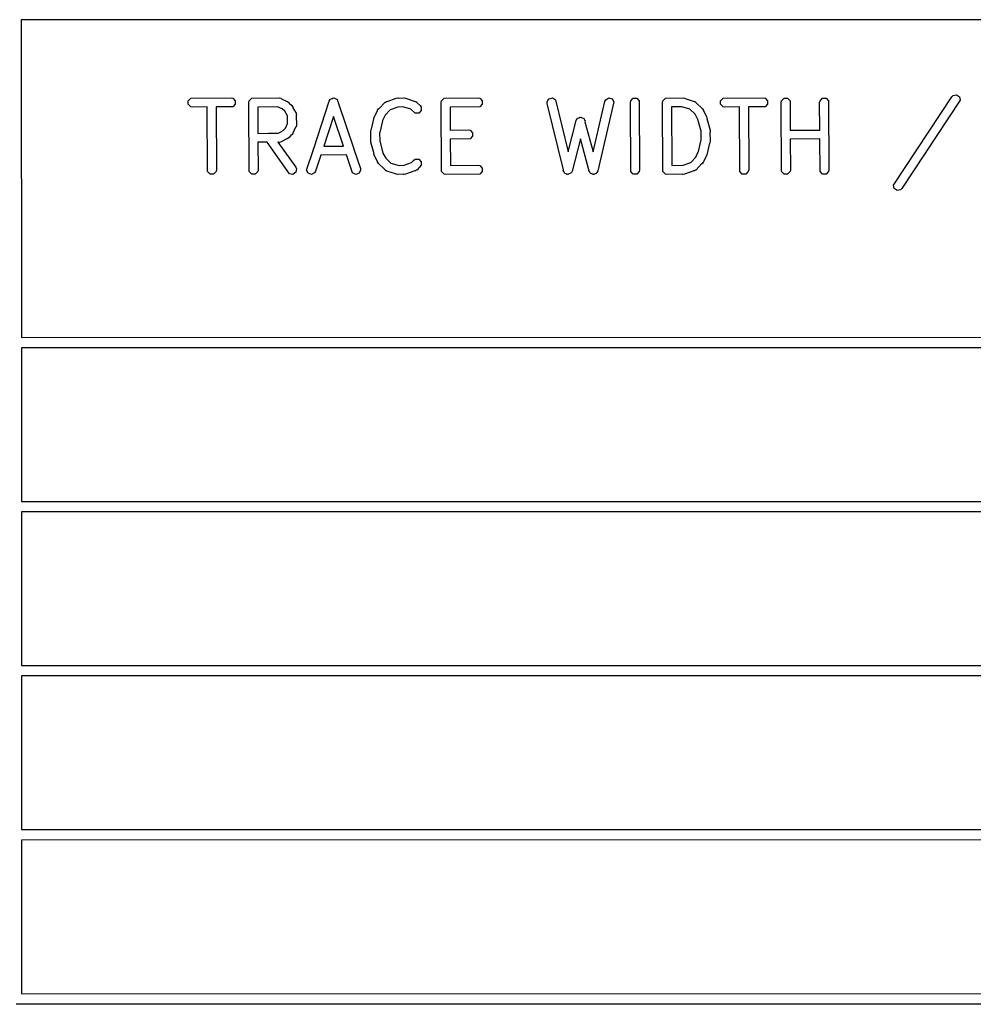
# Model space of a CAD drawing. Extents: x 138 to 258, y -115 to -93.
# Tile 34 of 44: x 214 to 225, y -115 to -103. Entities that reach past the tile are written whole.
import ezdxf

# ---------------------------------------------------------------- set-up
doc = ezdxf.new("R2010")
doc.units = 0
doc.layers.add('BLACK', color=7, linetype='CONTINUOUS')

msp = doc.modelspace()

# ---------------------------------------------------------------- linework, layer by layer
at = {"layer": 'BLACK', "linetype": 'CONTINUOUS'}
for p, q in [((236.386602, -103.158585), (214.283776, -103.159931)), ((214.283776, -103.159931), (214.284854, -106.847349)), ((225.095199, -104.05315), (225.1099, -104.038419)), ((225.1099, -104.038419), (225.149933, -104.030412)), ((225.149933, -104.030412), (225.1839, -104.053057)), ((216.22401, -104.099579), (216.252878, -104.070711)), ((216.22401, -104.140403), (216.22401, -104.099579)), ((216.252878, -104.169271), (216.22401, -104.140403)), ((216.252878, -104.070711), (216.72033, -104.066651)), ((216.72033, -104.066651), (216.740742, -104.070711)), ((216.740742, -104.070711), (216.76961, -104.099579)), ((216.76961, -104.140403), (216.740742, -104.169271)), ((216.76961, -104.099579), (216.76961, -104.140403)), ((216.927763, -104.119991), (216.931823, -104.099579)), ((216.931823, -104.922723), (216.927763, -104.119991)), ((216.931823, -104.099579), (216.960691, -104.070711)), ((216.960691, -104.070711), (217.27913, -104.066651)), ((217.27913, -104.066651), (217.281749, -104.067172)), ((217.281749, -104.067172), (217.282911, -104.066785)), ((217.282911, -104.066785), (217.285352, -104.067888)), ((217.285352, -104.067888), (217.299542, -104.070711)), ((217.299542, -104.070711), (217.306095, -104.077264)), ((217.306095, -104.077264), (217.374017, -104.107964)), ((217.374017, -104.107964), (217.37405, -104.107965)), ((217.37405, -104.107965), (217.374083, -104.107994)), ((217.374083, -104.107994), (217.377491, -104.109535)), ((217.377491, -104.109535), (217.393932, -104.122295)), ((217.393932, -104.122295), (217.395575, -104.127225)), ((217.395575, -104.127225), (217.425656, -104.154141)), ((217.425656, -104.154141), (217.425839, -104.154202)), ((217.425839, -104.154202), (217.425949, -104.154403)), ((217.425949, -104.154403), (217.428607, -104.156781)), ((217.428607, -104.156781), (217.44017, -104.174086)), ((217.681083, -104.654185), (217.861834, -104.103123)), ((217.861834, -104.103123), (217.872141, -104.085043)), ((217.872141, -104.085043), (217.875706, -104.08326)), ((217.875706, -104.08326), (217.877489, -104.079695)), ((217.877489, -104.079695), (217.893532, -104.074347)), ((217.893532, -104.074347), (217.908656, -104.066785)), ((217.908656, -104.066785), (217.912437, -104.068045)), ((217.912437, -104.068045), (217.916218, -104.066785)), ((217.916218, -104.066785), (217.931341, -104.074347)), ((217.931341, -104.074347), (217.947385, -104.079695)), ((217.947385, -104.079695), (217.949167, -104.08326)), ((217.949167, -104.08326), (217.952733, -104.085043)), ((217.952733, -104.085043), (217.958346, -104.101616)), ((217.958346, -104.101616), (217.965643, -104.11621)), ((217.965643, -104.11621), (217.964484, -104.119741)), ((217.964484, -104.119741), (218.146361, -104.656757)), ((218.442555, -104.189366), (218.508026, -104.119527)), ((218.508026, -104.119527), (218.510247, -104.118042)), ((218.510247, -104.118042), (218.510795, -104.116948)), ((218.510795, -104.116948), (218.513209, -104.116063)), ((218.513209, -104.116063), (218.52533, -104.107965)), ((218.52533, -104.107965), (218.535319, -104.107964)), ((218.535319, -104.107964), (218.640635, -104.069388)), ((218.640635, -104.069388), (218.661284, -104.066785)), ((218.661284, -104.066785), (218.66661, -104.069448)), ((218.66661, -104.069448), (218.728168, -104.066815)), ((218.728168, -104.066815), (218.728229, -104.066785)), ((218.728229, -104.066785), (218.728309, -104.066809)), ((218.728309, -104.066809), (218.73201, -104.066651)), ((218.73201, -104.066651), (218.752422, -104.070711)), ((218.752422, -104.070711), (218.757223, -104.075512)), ((218.757223, -104.075512), (218.860637, -104.106641)), ((218.860637, -104.106641), (218.862959, -104.107964)), ((218.862959, -104.107964), (218.864183, -104.107965)), ((218.864183, -104.107965), (218.86633, -104.109886)), ((218.86633, -104.109886), (218.878718, -104.116948)), ((218.878718, -104.116948), (218.882357, -104.124227)), ((218.882357, -104.124227), (218.91874, -104.156781)), ((218.91874, -104.156781), (218.930303, -104.174086)), ((219.162963, -104.119991), (219.167023, -104.099579)), ((219.167023, -104.922723), (219.162963, -104.119991)), ((219.167023, -104.099579), (219.195891, -104.070711)), ((219.195891, -104.070711), (219.588837, -104.066651)), ((219.588837, -104.066651), (219.609249, -104.070711)), ((219.609249, -104.070711), (219.638117, -104.099579)), ((219.638117, -104.140403), (219.609249, -104.169271)), ((219.638117, -104.099579), (219.638117, -104.140403)), ((220.392995, -104.111548), (220.414392, -104.076779)), ((220.393774, -104.132346), (220.392995, -104.111548)), ((220.580996, -104.901848), (220.393774, -104.132346)), ((220.414392, -104.076779), (220.454106, -104.067323)), ((220.454106, -104.067323), (220.488875, -104.08872)), ((220.488875, -104.08872), (220.635548, -104.691561)), ((220.927965, -104.693161), (221.064334, -104.107636)), ((221.168891, -104.111548), (220.981845, -104.914666)), ((221.064334, -104.107636), (221.073011, -104.08872)), ((221.073011, -104.08872), (221.10778, -104.067323)), ((221.10778, -104.067323), (221.147494, -104.076779)), ((221.147494, -104.076779), (221.168891, -104.111548)), ((221.360909, -104.119991), (221.364969, -104.099579)), ((221.364969, -104.922723), (221.360909, -104.119991)), ((221.364969, -104.099579), (221.393837, -104.070711)), ((221.393837, -104.070711), (221.434661, -104.070711)), ((221.434661, -104.070711), (221.463529, -104.099579)), ((221.463529, -104.099579), (221.467589, -104.902311)), ((221.733442, -104.119991), (221.737502, -104.099579)), ((221.737502, -104.922723), (221.733442, -104.119991)), ((221.737502, -104.099579), (221.76637, -104.070711)), ((221.76637, -104.070711), (221.973049, -104.066651)), ((221.973049, -104.066651), (221.993461, -104.070711)), ((221.993461, -104.070711), (221.998262, -104.075512)), ((221.998262, -104.075512), (222.101676, -104.106641)), ((222.101676, -104.106641), (222.103997, -104.107964)), ((222.103997, -104.107964), (222.105222, -104.107964)), ((222.105222, -104.107964), (222.107122, -104.109745)), ((222.107122, -104.109745), (222.119757, -104.116948)), ((222.119757, -104.116948), (222.124126, -104.125686)), ((222.124126, -104.125686), (222.197033, -104.194034)), ((222.408062, -104.099579), (222.43693, -104.070711)), ((222.408062, -104.140403), (222.408062, -104.099579)), ((222.43693, -104.169271), (222.408062, -104.140403)), ((222.43693, -104.070711), (222.904382, -104.066651)), ((222.904382, -104.066651), (222.924794, -104.070711)), ((222.924794, -104.070711), (222.953662, -104.099579)), ((222.953662, -104.140403), (222.924794, -104.169271)), ((222.953662, -104.099579), (222.953662, -104.140403)), ((223.111815, -104.119991), (223.115875, -104.099579)), ((223.115875, -104.922723), (223.111815, -104.119991)), ((223.115875, -104.099579), (223.144743, -104.070711)), ((223.144743, -104.070711), (223.185567, -104.070711)), ((223.185567, -104.070711), (223.214435, -104.099579)), ((223.214435, -104.099579), (223.21617, -104.442623)), ((223.558855, -104.119991), (223.562915, -104.099579)), ((223.560471, -104.439633), (223.558855, -104.119991)), ((223.562915, -104.099579), (223.591783, -104.070711)), ((223.591783, -104.070711), (223.632607, -104.070711)), ((223.632607, -104.070711), (223.661475, -104.099579)), ((223.661475, -104.099579), (223.665535, -104.902311)), ((224.416695, -105.078226), (225.095199, -104.05315)), ((225.191907, -104.09309), (224.513403, -105.118166)), ((225.1839, -104.053057), (225.191907, -104.09309)), ((216.27329, -104.173331), (216.252878, -104.169271)), ((216.443732, -104.17185), (216.27329, -104.173331)), ((216.44753, -104.922723), (216.443732, -104.17185)), ((216.740742, -104.169271), (216.546451, -104.170958)), ((216.546451, -104.170958), (216.55015, -104.902311)), ((217.25987, -104.169776), (217.030752, -104.172697)), ((217.030752, -104.172697), (217.032304, -104.479584)), ((217.316256, -104.195263), (217.25987, -104.169776)), ((217.344266, -104.220325), (217.316256, -104.195263)), ((217.375025, -104.276261), (217.344266, -104.220325)), ((217.44017, -104.174086), (217.440169, -104.180262)), ((217.440169, -104.180262), (217.475852, -104.245149)), ((217.475852, -104.245149), (217.476557, -104.247726)), ((217.476557, -104.247726), (217.477423, -104.248592)), ((217.477423, -104.248592), (217.477502, -104.251175)), ((217.477502, -104.251175), (217.481349, -104.265222)), ((217.481349, -104.265222), (217.478222, -104.274603)), ((218.391125, -104.274503), (218.394275, -104.272612)), ((218.394275, -104.272612), (218.421957, -104.211373)), ((218.421957, -104.211339), (218.421987, -104.211306)), ((218.421957, -104.211373), (218.421957, -104.211339)), ((218.421987, -104.211306), (218.423529, -104.207896)), ((218.423529, -104.207896), (218.436289, -104.191455)), ((218.436289, -104.191455), (218.442555, -104.189366)), ((218.509243, -104.269158), (218.481692, -104.330113)), ((218.568871, -104.205553), (218.509243, -104.269158)), ((218.657073, -104.173245), (218.568871, -104.205553)), ((218.657503, -104.173331), (218.657073, -104.173245)), ((218.715932, -104.170831), (218.657503, -104.173331)), ((218.8111, -104.199477), (218.715932, -104.170831)), ((218.860609, -104.243777), (218.8111, -104.199477)), ((218.901435, -104.243778), (218.860609, -104.243777)), ((218.930302, -104.214911), (218.901435, -104.243778)), ((218.930303, -104.174086), (218.930302, -104.214911)), ((219.609249, -104.169271), (219.265953, -104.172818)), ((219.265953, -104.172818), (219.267315, -104.442212)), ((221.95518, -104.170022), (221.83643, -104.172355)), ((221.83643, -104.172355), (221.839865, -104.851587)), ((221.956182, -104.170594), (221.95518, -104.170022)), ((222.051802, -104.199376), (221.956182, -104.170594)), ((222.111546, -104.255385), (222.051802, -104.199376)), ((222.111607, -104.255605), (222.111546, -104.255385)), ((222.144651, -104.315696), (222.111607, -104.255605)), ((222.197033, -104.194034), (222.208596, -104.211338)), ((222.208596, -104.211338), (222.208596, -104.217516)), ((222.208596, -104.217516), (222.244278, -104.282404)), ((222.457342, -104.173331), (222.43693, -104.169271)), ((222.627784, -104.17185), (222.457342, -104.173331)), ((222.631582, -104.922723), (222.627784, -104.17185)), ((222.924794, -104.169271), (222.730503, -104.170958)), ((222.730503, -104.170958), (222.734202, -104.902311)), ((217.352869, -104.417892), (217.377689, -104.362981)), ((217.377689, -104.362981), (217.375025, -104.276261)), ((217.480245, -104.386986), (217.477423, -104.401176)), ((217.478222, -104.274603), (217.481483, -104.380764)), ((217.481349, -104.384545), (217.480245, -104.386986)), ((217.481483, -104.380764), (217.480961, -104.383383)), ((217.480961, -104.383383), (217.481349, -104.384545)), ((217.911128, -104.282409), (217.797589, -104.628562)), ((218.027559, -104.626186), (217.911128, -104.282409)), ((218.35118, -104.431128), (218.382236, -104.293321)), ((218.382236, -104.293321), (218.391125, -104.274503)), ((218.47874, -104.333916), (218.448477, -104.468208)), ((218.481692, -104.330113), (218.47874, -104.333916)), ((220.635548, -104.691561), (220.729404, -104.329768)), ((220.729404, -104.329768), (220.738586, -104.311091)), ((220.738586, -104.311091), (220.744879, -104.307447)), ((220.744879, -104.307447), (220.748523, -104.301154)), ((220.748523, -104.301154), (220.761921, -104.297581)), ((220.761921, -104.297581), (220.773918, -104.290636)), ((220.773918, -104.290636), (220.780942, -104.292509)), ((220.780942, -104.292509), (220.787968, -104.290636)), ((220.787968, -104.290636), (220.799966, -104.297582)), ((220.799966, -104.297582), (220.813363, -104.301155)), ((220.813363, -104.301155), (220.817005, -104.307447)), ((220.817005, -104.307447), (220.8233, -104.311091)), ((220.8233, -104.311091), (220.827058, -104.32481)), ((220.827058, -104.32481), (220.833818, -104.336486)), ((220.833818, -104.336486), (220.832085, -104.343163)), ((220.832085, -104.343163), (220.927965, -104.693161)), ((222.144822, -104.319195), (222.144651, -104.315696)), ((222.181217, -104.451574), (222.144822, -104.319195)), ((222.244278, -104.282404), (222.249775, -104.302477)), ((222.249775, -104.302477), (222.248318, -104.306845)), ((222.248318, -104.306845), (222.285569, -104.442334)), ((217.032304, -104.479584), (217.155382, -104.478015)), ((217.155382, -104.478015), (217.155832, -104.477701)), ((217.155832, -104.477701), (217.157465, -104.477989)), ((217.157465, -104.477989), (217.272114, -104.476527)), ((217.272114, -104.476527), (217.327809, -104.4459)), ((217.327809, -104.4459), (217.352869, -104.417892)), ((217.420908, -104.49721), (217.393993, -104.527291)), ((217.425839, -104.495567), (217.420908, -104.49721)), ((217.438599, -104.479125), (217.425839, -104.495567)), ((217.440138, -104.475719), (217.438599, -104.479125)), ((217.44017, -104.475684), (217.440138, -104.475719)), ((217.470869, -104.407729), (217.44017, -104.475649)), ((217.44017, -104.475649), (217.44017, -104.475684)), ((217.477423, -104.401176), (217.470869, -104.407729)), ((218.34339, -104.455271), (218.34745, -104.434859)), ((218.346454, -104.555041), (218.34339, -104.455271)), ((218.34745, -104.434859), (218.35118, -104.431128)), ((218.448477, -104.468208), (218.447122, -104.471075)), ((218.447122, -104.471075), (218.45007, -104.567031)), ((219.267315, -104.442212), (219.477077, -104.439184)), ((219.477077, -104.439184), (219.497489, -104.443244)), ((219.497489, -104.443244), (219.526357, -104.472112)), ((219.526357, -104.472112), (219.526357, -104.512936)), ((222.180482, -104.455271), (222.181217, -104.451574)), ((222.183429, -104.551226), (222.180482, -104.455271)), ((222.286581, -104.463121), (222.284097, -104.46726)), ((222.284097, -104.46726), (222.287162, -104.567031)), ((222.285569, -104.442334), (222.286581, -104.463121)), ((223.21617, -104.442623), (223.560471, -104.439633)), ((217.138459, -104.581111), (217.032825, -104.582458)), ((217.032825, -104.582458), (217.034443, -104.902311)), ((217.399477, -104.947293), (217.138459, -104.581111)), ((217.27218, -104.579406), (217.263554, -104.579516)), ((217.263554, -104.579516), (217.471841, -104.871722)), ((217.282912, -104.582984), (217.27218, -104.579406)), ((217.297136, -104.579088), (217.282912, -104.582984)), ((217.299542, -104.579058), (217.297136, -104.579088)), ((217.300407, -104.578192), (217.299542, -104.579058)), ((217.302985, -104.577487), (217.300407, -104.578192)), ((217.367871, -104.541804), (217.302985, -104.577487)), ((217.37405, -104.541804), (217.367871, -104.541804)), ((217.391354, -104.530241), (217.37405, -104.541804)), ((217.393733, -104.527581), (217.391354, -104.530241)), ((217.393933, -104.527472), (217.393733, -104.527581)), ((217.393993, -104.527291), (217.393933, -104.527472)), ((218.343971, -104.559181), (218.346454, -104.555041)), ((218.344983, -104.579968), (218.343971, -104.559181)), ((218.382233, -104.715457), (218.344983, -104.579968)), ((218.45007, -104.567031), (218.449334, -104.570727)), ((218.449334, -104.570727), (218.48573, -104.703107)), ((219.497489, -104.541804), (219.267836, -104.545119)), ((219.267836, -104.545119), (219.269389, -104.852271)), ((219.526357, -104.512936), (219.497489, -104.541804)), ((220.780265, -104.54292), (220.683468, -104.916055)), ((220.879007, -104.903369), (220.780265, -104.54292)), ((222.151811, -104.688386), (222.182075, -104.554094)), ((222.182075, -104.554094), (222.183429, -104.551226)), ((222.279371, -104.591173), (222.248316, -104.728981)), ((222.283102, -104.587443), (222.279371, -104.591173)), ((222.287162, -104.567031), (222.283102, -104.587443)), ((223.560991, -104.542426), (223.216689, -104.545416)), ((223.216689, -104.545416), (223.218495, -104.902311)), ((223.562915, -104.922723), (223.560991, -104.542426)), ((217.598457, -104.906092), (217.67689, -104.666969)), ((217.67689, -104.658379), (217.681083, -104.654185)), ((217.67689, -104.666969), (217.67689, -104.658379)), ((218.062264, -104.728658), (217.763745, -104.731742)), ((217.797589, -104.628562), (218.027559, -104.626186)), ((218.132914, -104.93726), (218.062264, -104.728658)), ((218.146361, -104.656757), (218.147983, -104.658379)), ((218.147983, -104.658379), (218.147983, -104.661545)), ((218.147983, -104.661545), (218.223813, -104.885444)), ((218.380777, -104.719826), (218.382233, -104.715457)), ((218.386274, -104.739899), (218.380777, -104.719826)), ((218.48573, -104.703107), (218.4859, -104.706604)), ((218.4859, -104.706604), (218.518946, -104.766697)), ((222.121309, -104.753142), (222.14886, -104.69219)), ((222.14886, -104.69219), (222.151811, -104.688386)), ((222.248316, -104.728981), (222.239427, -104.747799)), ((217.763745, -104.731742), (217.702266, -104.919179)), ((218.421957, -104.804785), (218.386274, -104.739899)), ((218.421957, -104.810963), (218.421957, -104.804785)), ((218.43352, -104.828268), (218.421957, -104.810963)), ((218.506424, -104.896614), (218.43352, -104.828268)), ((218.518946, -104.766697), (218.519006, -104.766916)), ((218.519006, -104.766916), (218.57875, -104.822925)), ((218.57875, -104.822925), (218.67358, -104.85147)), ((218.732439, -104.849056), (218.81887, -104.817396)), ((218.81887, -104.817396), (218.843305, -104.790088)), ((218.843305, -104.790088), (218.860609, -104.778525)), ((218.860609, -104.778525), (218.901435, -104.778524)), ((218.901435, -104.778524), (218.930302, -104.807391)), ((218.930302, -104.807391), (218.930303, -104.848216)), ((221.973478, -104.849056), (222.061681, -104.816747)), ((222.061681, -104.816747), (222.121309, -104.753142)), ((222.187997, -104.832936), (222.122526, -104.902775)), ((222.194265, -104.830847), (222.187997, -104.832936)), ((222.207025, -104.814405), (222.194265, -104.830847)), ((222.208565, -104.810996), (222.207025, -104.814405)), ((222.208596, -104.810964), (222.208565, -104.810996)), ((222.236276, -104.749689), (222.208596, -104.810929)), ((222.208596, -104.810929), (222.208596, -104.810964)), ((222.239427, -104.747799), (222.236276, -104.749689)), ((216.476398, -104.951591), (216.44753, -104.922723)), ((216.517222, -104.951591), (216.476398, -104.951591)), ((216.54609, -104.922723), (216.517222, -104.951591)), ((216.55015, -104.902311), (216.54609, -104.922723)), ((216.960691, -104.951591), (216.931823, -104.922723)), ((217.001515, -104.951591), (216.960691, -104.951591)), ((217.030383, -104.922723), (217.001515, -104.951591)), ((217.034443, -104.902311), (217.030383, -104.922723)), ((217.439681, -104.954388), (217.399477, -104.947293)), ((217.473125, -104.930977), (217.439681, -104.954388)), ((217.471841, -104.871722), (217.48022, -104.890773)), ((217.48022, -104.890773), (217.473125, -104.930977)), ((217.616715, -104.942607), (217.598457, -104.906092)), ((217.655444, -104.955517), (217.616715, -104.942607)), ((217.691959, -104.937259), (217.655444, -104.955517)), ((217.702266, -104.919179), (217.691959, -104.937259)), ((218.169429, -104.955517), (218.132914, -104.93726)), ((218.208158, -104.942608), (218.169429, -104.955517)), ((218.226416, -104.906092), (218.208158, -104.942608)), ((218.223813, -104.885444), (218.226416, -104.906092)), ((218.510795, -104.905354), (218.506424, -104.896614)), ((218.523431, -104.912557), (218.510795, -104.905354)), ((218.52533, -104.914337), (218.523431, -104.912557)), ((218.526553, -104.914337), (218.52533, -104.914337)), ((218.528876, -104.915661), (218.526553, -104.914337)), ((218.632289, -104.946789), (218.528876, -104.915661)), ((218.637091, -104.951591), (218.632289, -104.946789)), ((218.657503, -104.955651), (218.637091, -104.951591)), ((218.661203, -104.955492), (218.657503, -104.955651)), ((218.661284, -104.955517), (218.661203, -104.955492)), ((218.661344, -104.955486), (218.661284, -104.955517)), ((218.722902, -104.952853), (218.661344, -104.955486)), ((218.67358, -104.85147), (218.73201, -104.848971)), ((218.728229, -104.955517), (218.722902, -104.952853)), ((218.748877, -104.952914), (218.728229, -104.955517)), ((218.73201, -104.848971), (218.732439, -104.849056)), ((218.854193, -104.914337), (218.748877, -104.952914)), ((218.864183, -104.914337), (218.854193, -104.914337)), ((218.876305, -104.906237), (218.864183, -104.914337)), ((218.878718, -104.905354), (218.876305, -104.906237)), ((218.879264, -104.90426), (218.878718, -104.905354)), ((218.881488, -104.902775), (218.879264, -104.90426)), ((218.930303, -104.848216), (218.881488, -104.902775)), ((219.195891, -104.951591), (219.167023, -104.922723)), ((219.216303, -104.955651), (219.195891, -104.951591)), ((219.609249, -104.951591), (219.216303, -104.955651)), ((219.269389, -104.852271), (219.588837, -104.848971)), ((219.588837, -104.848971), (219.609249, -104.853031)), ((219.609249, -104.853031), (219.638117, -104.881899)), ((219.638117, -104.922723), (219.609249, -104.951591)), ((219.638117, -104.881899), (219.638117, -104.922723)), ((220.579054, -104.909336), (220.580996, -104.901848)), ((220.585546, -104.92055), (220.579054, -104.909336)), ((220.588717, -104.933582), (220.585546, -104.92055)), ((220.595511, -104.937763), (220.588717, -104.933582)), ((220.599509, -104.944668), (220.595511, -104.937763)), ((220.612253, -104.948066), (220.599509, -104.944668)), ((220.623486, -104.954979), (220.612253, -104.948066)), ((220.631247, -104.953131), (220.623486, -104.954979)), ((220.638954, -104.955186), (220.631247, -104.953131)), ((220.650367, -104.948578), (220.638954, -104.955186)), ((220.6632, -104.945523), (220.650367, -104.948578)), ((220.667381, -104.938728), (220.6632, -104.945523)), ((220.674286, -104.934731), (220.667381, -104.938728)), ((220.683468, -104.916055), (220.674286, -104.934731)), ((220.877288, -104.910754), (220.879007, -104.903369)), ((220.884033, -104.921714), (220.877288, -104.910754)), ((220.887599, -104.934731), (220.884033, -104.921714)), ((220.894503, -104.938728), (220.887599, -104.934731)), ((220.898685, -104.945523), (220.894503, -104.938728)), ((220.911517, -104.948578), (220.898685, -104.945523)), ((220.922931, -104.955186), (220.911517, -104.948578)), ((220.930637, -104.953131), (220.922931, -104.955186)), ((220.938399, -104.954979), (220.930637, -104.953131)), ((220.949631, -104.948066), (220.938399, -104.954979)), ((220.962376, -104.944668), (220.949631, -104.948066)), ((220.966373, -104.937763), (220.962376, -104.944668)), ((220.973168, -104.933582), (220.966373, -104.937763)), ((220.981845, -104.914666), (220.973168, -104.933582)), ((221.393837, -104.951591), (221.364969, -104.922723)), ((221.434661, -104.951591), (221.393837, -104.951591)), ((221.463529, -104.922723), (221.434661, -104.951591)), ((221.467589, -104.902311), (221.463529, -104.922723)), ((221.76637, -104.951591), (221.737502, -104.922723)), ((221.786782, -104.955651), (221.76637, -104.951591)), ((221.962627, -104.952196), (221.786782, -104.955651)), ((221.839865, -104.851587), (221.973049, -104.848971)), ((221.969268, -104.955517), (221.962627, -104.952196)), ((221.989916, -104.952914), (221.969268, -104.955517)), ((221.973049, -104.848971), (221.973478, -104.849056)), ((222.09523, -104.914338), (221.989916, -104.952914)), ((222.105222, -104.914338), (222.09523, -104.914338)), ((222.117343, -104.906238), (222.105222, -104.914338)), ((222.119757, -104.905354), (222.117343, -104.906238)), ((222.120304, -104.904259), (222.119757, -104.905354)), ((222.122526, -104.902775), (222.120304, -104.904259)), ((222.66045, -104.951591), (222.631582, -104.922723)), ((222.701274, -104.951591), (222.66045, -104.951591)), ((222.730142, -104.922723), (222.701274, -104.951591)), ((222.734202, -104.902311), (222.730142, -104.922723)), ((223.144743, -104.951591), (223.115875, -104.922723)), ((223.185567, -104.951591), (223.144743, -104.951591)), ((223.214435, -104.922723), (223.185567, -104.951591)), ((223.218495, -104.902311), (223.214435, -104.922723)), ((223.591783, -104.951591), (223.562915, -104.922723)), ((223.632607, -104.951591), (223.591783, -104.951591)), ((223.661475, -104.922723), (223.632607, -104.951591)), ((223.665535, -104.902311), (223.661475, -104.922723)), ((224.424702, -105.118259), (224.416695, -105.078226)), ((224.458669, -105.140904), (224.424702, -105.118259)), ((224.498702, -105.132897), (224.458669, -105.140904)), ((224.513403, -105.118166), (224.498702, -105.132897)), ((214.284854, -106.847349), (236.38768, -106.846213)), ((236.387716, -106.96838), (214.28489, -106.969517)), ((214.28489, -106.969517), (214.285411, -108.752349)), ((214.285411, -108.752349), (236.388237, -108.751213)), ((236.388273, -108.87338), (214.285446, -108.874517)), ((214.285446, -108.874517), (214.285968, -110.657349)), ((214.285968, -110.657349), (236.388794, -110.656213)), ((236.38883, -110.77838), (214.286003, -110.779517)), ((214.286003, -110.779517), (214.286525, -112.562349)), ((214.286525, -112.562349), (236.389351, -112.561213)), ((236.389387, -112.68338), (214.28656, -112.684517)), ((214.28656, -112.684517), (214.287082, -114.469914)), ((214.287082, -114.469914), (236.389908, -114.465112)), ((236.424353, -114.587276), (214.2236, -114.5921))]:
    msp.add_line(p, q, dxfattribs=at)

doc.saveas('drawing.dxf')
